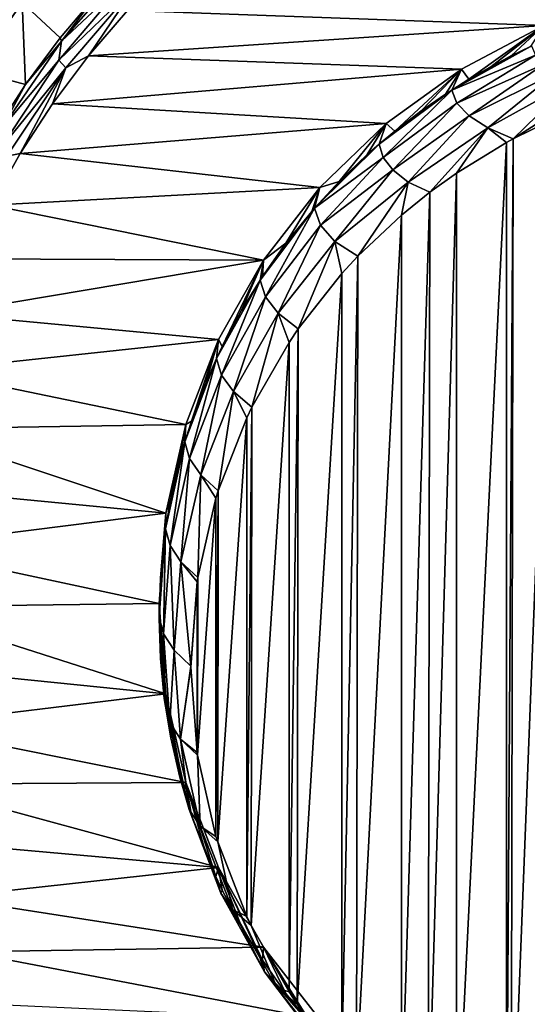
# Model space of a CAD drawing. Header units: metres. Extents: x -23 to 23, y -199 to 23.
# Tile 9 of 112: x -11.42 to -4.15, y -184.59 to -170.49. Entities that reach past the tile are written whole.
import ezdxf

# ---------------------------------------------------------------- set-up
doc = ezdxf.new("R2010")
doc.units = ezdxf.units.M
doc.layers.add('solid_509541_180_SW0001', color=7, linetype='CONTINUOUS')

msp = doc.modelspace()

# ---------------------------------------------------------------- linework, layer by layer
at = {"layer": 'solid_509541_180_SW0001'}
for points in [[(19.316486, -4.761213, 243), (18.993776, -5.918785, 243), (-20.209421, -189, 243)], [(19.316486, -4.761213, 243), (-20.209421, -189, 243), (20.209421, -189, 243)], [(18.993776, -5.918785, 243), (18.601791, -7.054702, 243), (-20.209421, -189, 243)], [(18.601791, -7.054702, 243), (18.141941, -8.164902, 243), (-20.209421, -189, 243)], [(18.141941, -8.164902, 243), (17.615858, -9.2454, 243), (-20.209421, -189, 243)], [(17.615858, -9.2454, 243), (17.025412, -10.292294, 243), (-20.209421, -189, 243)], [(17.025412, -10.292294, 243), (16.372877, -11.301532, 243), (-20.209421, -189, 243)], [(16.372877, -11.301532, 243), (15.660671, -12.269428, 243), (-20.209421, -189, 243)], [(15.660671, -12.269428, 243), (14.891361, -13.19253, 243), (-20.209421, -189, 243)], [(14.891361, -13.19253, 243), (14.067702, -14.067531, 243), (-20.209421, -189, 243)], [(14.067702, -14.067531, 243), (13.192632, -14.891286, 243), (-20.209421, -189, 243)], [(13.192632, -14.891286, 243), (12.269317, -15.660772, 243), (-20.209421, -189, 243)], [(12.269317, -15.660772, 243), (11.301332, -16.373013, 243), (-20.209421, -189, 243)], [(-11.301332, -16.373013, 243), (-12.269317, -15.660772, 243), (-20.209421, -189, 243)], [(11.301332, -16.373013, 243), (10.292202, -17.025454, 243), (-20.209421, -189, 243)], [(-10.292202, -17.025454, 243), (-11.301332, -16.373013, 243), (-20.209421, -189, 243)], [(10.292202, -17.025454, 243), (9.245549, -17.61577, 243), (-20.209421, -189, 243)], [(-9.245549, -17.61577, 243), (-10.292202, -17.025454, 243), (-20.209421, -189, 243)], [(9.245549, -17.61577, 243), (8.165118, -18.141846, 243), (-20.209421, -189, 243)], [(-8.165118, -18.141846, 243), (-9.245549, -17.61577, 243), (-20.209421, -189, 243)], [(8.165118, -18.141846, 243), (7.054771, -18.601778, 243), (-20.209421, -189, 243)], [(-7.054771, -18.601778, 243), (-8.165118, -18.141846, 243), (-20.209421, -189, 243)], [(7.054771, -18.601778, 243), (5.918605, -18.993841, 243), (-20.209421, -189, 243)], [(-5.918605, -18.993841, 243), (-7.054771, -18.601778, 243), (-20.209421, -189, 243)], [(5.918605, -18.993841, 243), (4.76099, -19.316536, 243), (-20.209421, -189, 243)], [(-4.76099, -19.316536, 243), (-5.918605, -18.993841, 243), (-20.209421, -189, 243)], [(4.76099, -19.316536, 243), (3.586091, -19.568735, 243), (-20.209421, -189, 243)], [(-3.586091, -19.568735, 243), (-4.76099, -19.316536, 243), (-20.209421, -189, 243)], [(3.586091, -19.568735, 243), (2.39812, -19.749546, 243), (-20.209421, -189, 243)], [(-2.39812, -19.749546, 243), (-3.586091, -19.568735, 243), (-20.209421, -189, 243)], [(2.39812, -19.749546, 243), (1.201424, -19.858311, 243), (-20.209421, -189, 243)], [(-1.201424, -19.858311, 243), (-2.39812, -19.749546, 243), (-20.209421, -189, 243)], [(1.201424, -19.858311, 243), (0, -19.894623, 243), (-20.209421, -189, 243)], [(-1.201424, -19.858311, 243), (-20.209421, -189, 243), (0, -19.894623, 243)], [(-9.817197, -169.649582, 226.222092), (-10.818769, -170.799164, 226.523651), (-10.295763, -170.103851, 226.380814)], [(-9.861989, -169.895691, 226.187988), (-10.818769, -170.799164, 226.523651), (-9.817197, -169.649582, 226.222092)], [(-9.861989, -169.895691, 226.187988), (-10.859599, -171.070908, 226.499817), (-10.818769, -170.799164, 226.523651)], [(-9.765203, -170.015305, 226.157623), (-10.859599, -171.070908, 226.499817), (-9.861989, -169.895691, 226.187988)], [(-12.20215, -170.100098, 228.045456), (-11.381829, -170.24234, 227.233047), (-12.065385, -171.220993, 227.534134)], [(-10.295763, -170.103851, 226.380814), (-10.840391, -170.748978, 226.558289), (-11.381829, -170.24234, 227.233047)], [(-9.765203, -170.015305, 226.157623), (-10.756428, -171.176941, 226.468094), (-10.859599, -171.070908, 226.499817)], [(-10.818769, -170.799164, 226.523651), (-10.840391, -170.748978, 226.558289), (-10.295763, -170.103851, 226.380814)], [(-9.765203, -170.015305, 226.157623), (-10.434123, -171.008408, 226.402512), (-10.756428, -171.176941, 226.468094)], [(-9.765203, -170.015305, 226.157623), (-9.874908, -170.358353, 226.228333), (-10.434123, -171.008408, 226.402512)], [(-11.335055, -171.417282, 226.742371), (-12.065385, -171.220993, 227.534134), (-11.381829, -170.24234, 227.233047)], [(-10.840391, -170.748978, 226.558289), (-11.335055, -171.417282, 226.742371), (-11.381829, -170.24234, 227.233047)], [(-2.65481, -170.119827, 226.164413), (-3.91442, -170.573639, 226.286026), (-9.874908, -170.358353, 226.228333)], [(-3.91442, -170.573639, 226.286026), (-10.434123, -171.008408, 226.402512), (-9.874908, -170.358353, 226.228333)], [(-3.91442, -170.573639, 226.286026), (-5.094312, -171.195953, 226.452774), (-10.434123, -171.008408, 226.402512)], [(-4.988724, -171.343582, 225.643372), (-5.094312, -171.195953, 226.452774), (-3.91442, -170.573639, 226.286026)], [(-4.675257, -171.162689, 225.594894), (-4.988724, -171.343582, 225.643372), (-3.91442, -170.573639, 226.286026)], [(-4.38048, -171.006638, 225.553131), (-4.675257, -171.162689, 225.594894), (-3.91442, -170.573639, 226.286026)], [(-4.103383, -170.871658, 225.517029), (-4.38048, -171.006638, 225.553131), (-3.91442, -170.573639, 226.286026)], [(-10.818769, -170.799164, 226.523651), (-11.675559, -172.051498, 226.852081), (-11.335055, -171.417282, 226.742371)], [(-10.859599, -171.070908, 226.499817), (-11.675559, -172.051498, 226.852081), (-10.818769, -170.799164, 226.523651)], [(-10.818769, -170.799164, 226.523651), (-11.335055, -171.417282, 226.742371), (-10.840391, -170.748978, 226.558289)], [(-4.090625, -170.865707, 225.515427), (-5.233745, -171.496429, 225.684326), (-4.103383, -170.871658, 225.517029)], [(-4.034814, -170.996643, 225.027573), (-5.233745, -171.496429, 225.684326), (-4.090625, -170.865707, 225.515427)], [(-4.103383, -170.871658, 225.517029), (-5.233745, -171.496429, 225.684326), (-4.38048, -171.006638, 225.553131)], [(-10.859599, -171.070908, 226.499817), (-11.706835, -172.350296, 226.839264), (-11.675559, -172.051498, 226.852081)], [(-10.756428, -171.176941, 226.468094), (-11.706835, -172.350296, 226.839264), (-10.859599, -171.070908, 226.499817)], [(-5.094312, -171.195953, 226.452774), (-10.946742, -171.692215, 226.585739), (-10.434123, -171.008408, 226.402512)], [(-10.756428, -171.176941, 226.468094), (-10.434123, -171.008408, 226.402512), (-10.946742, -171.692215, 226.585739)], [(-4.034814, -170.996643, 225.027573), (-5.159326, -171.683731, 224.992111), (-5.233745, -171.496429, 225.684326)], [(-4.38048, -171.006638, 225.553131), (-5.233745, -171.496429, 225.684326), (-4.675257, -171.162689, 225.594894)], [(-4.034814, -170.996643, 225.027573), (-3.916443, -171.124573, 224.550171), (-5.159326, -171.683731, 224.992111)], [(-11.335055, -171.417282, 226.742371), (-11.778051, -172.10257, 226.931259), (-12.065385, -171.220993, 227.534134)], [(-10.756428, -171.176941, 226.468094), (-11.599465, -172.442535, 226.806366), (-11.706835, -172.350296, 226.839264)], [(-10.756428, -171.176941, 226.468094), (-11.410188, -172.405762, 226.776932), (-11.599465, -172.442535, 226.806366)], [(-10.756428, -171.176941, 226.468094), (-10.946742, -171.692215, 226.585739), (-11.410188, -172.405762, 226.776932)], [(-5.094312, -171.195953, 226.452774), (-6.170721, -171.974274, 226.661316), (-10.946742, -171.692215, 226.585739)], [(-6.047721, -172.085327, 225.842133), (-6.170721, -171.974274, 226.661316), (-5.094312, -171.195953, 226.452774)], [(-5.675205, -171.799316, 225.765503), (-6.047721, -172.085327, 225.842133), (-5.094312, -171.195953, 226.452774)], [(-5.322013, -171.554077, 225.699783), (-5.675205, -171.799316, 225.765503), (-5.094312, -171.195953, 226.452774)], [(-5.233745, -171.496429, 225.684326), (-5.322013, -171.554077, 225.699783), (-5.094312, -171.195953, 226.452774)], [(-4.675257, -171.162689, 225.594894), (-5.233745, -171.496429, 225.684326), (-4.988724, -171.343582, 225.643372)], [(-4.988724, -171.343582, 225.643372), (-5.233745, -171.496429, 225.684326), (-5.094312, -171.195953, 226.452774)], [(-3.916443, -171.124573, 224.550171), (-4.984584, -171.864792, 224.316391), (-5.159326, -171.683731, 224.992111)], [(-3.916443, -171.124573, 224.550171), (-3.737777, -171.247711, 224.090607), (-4.984584, -171.864792, 224.316391)], [(-3.737777, -171.247711, 224.090607), (-4.715465, -172.037933, 223.670227), (-4.984584, -171.864792, 224.316391)], [(-3.737777, -171.247711, 224.090607), (-3.501568, -171.364166, 223.65596), (-4.715465, -172.037933, 223.670227)], [(-3.501568, -171.364166, 223.65596), (-4.355331, -172.195129, 223.070801), (-4.715465, -172.037933, 223.670227)], [(-3.501568, -171.364166, 223.65596), (-3.21145, -171.472168, 223.252899), (-4.355331, -172.195129, 223.070801)], [(-11.675559, -172.051498, 226.852081), (-11.778051, -172.10257, 226.931259), (-11.335055, -171.417282, 226.742371)], [(-5.233745, -171.496429, 225.684326), (-6.274156, -172.274368, 225.892792), (-5.322013, -171.554077, 225.699783)], [(-6.216267, -172.46109, 225.211838), (-6.274156, -172.274368, 225.892792), (-5.233745, -171.496429, 225.684326)], [(-5.159326, -171.683731, 224.992111), (-6.216267, -172.46109, 225.211838), (-5.233745, -171.496429, 225.684326)], [(-3.21145, -171.472168, 223.252899), (-3.782553, -171.913269, 222.99527), (-4.355331, -172.195129, 223.070801)], [(-5.322013, -171.554077, 225.699783), (-6.274156, -172.274368, 225.892792), (-5.675205, -171.799316, 225.765503)], [(-6.170721, -171.974274, 226.661316), (-11.410188, -172.405762, 226.776932), (-10.946742, -171.692215, 226.585739)], [(-5.675205, -171.799316, 225.765503), (-6.274156, -172.274368, 225.892792), (-6.047721, -172.085327, 225.842133)], [(-5.159326, -171.683731, 224.992111), (-6.074684, -172.640793, 224.541214), (-6.216267, -172.46109, 225.211838)], [(-5.159326, -171.683731, 224.992111), (-4.984584, -171.864792, 224.316391), (-6.074684, -172.640793, 224.541214)], [(-4.984584, -171.864792, 224.316391), (-5.855816, -172.815216, 223.890259), (-6.074684, -172.640793, 224.541214)], [(-4.984584, -171.864792, 224.316391), (-4.715465, -172.037933, 223.670227), (-5.855816, -172.815216, 223.890259)], [(-4.383064, -187.320618, 227.123657), (-4.355331, -172.195129, 223.070801), (-3.782553, -171.913269, 222.99527)], [(-4.383064, -187.320618, 227.123657), (-3.782553, -171.913269, 222.99527), (-3.782553, -187.617416, 227.203186)], [(-6.170721, -171.974274, 226.661316), (-7.121356, -172.892532, 226.907364), (-11.410188, -172.405762, 226.776932)], [(-6.843549, -172.808472, 226.035919), (-7.121356, -172.892532, 226.907364), (-6.170721, -171.974274, 226.661316)], [(-6.441977, -172.422577, 225.93251), (-6.843549, -172.808472, 226.035919), (-6.170721, -171.974274, 226.661316)], [(-6.274156, -172.274368, 225.892792), (-6.441977, -172.422577, 225.93251), (-6.170721, -171.974274, 226.661316)], [(-6.047721, -172.085327, 225.842133), (-6.274156, -172.274368, 225.892792), (-6.170721, -171.974274, 226.661316)], [(-4.715465, -172.037933, 223.670227), (-5.546348, -172.960815, 223.27597), (-5.855816, -172.815216, 223.890259)], [(-4.715465, -172.037933, 223.670227), (-5.164433, -172.685623, 223.202225), (-5.546348, -172.960815, 223.27597)], [(-4.715465, -172.037933, 223.670227), (-4.45154, -172.247528, 223.084839), (-5.164433, -172.685623, 223.202225)], [(-4.715465, -172.037933, 223.670227), (-4.355331, -172.195129, 223.070801), (-4.45154, -172.247528, 223.084839)], [(-4.45154, -187.283142, 227.113617), (-4.45154, -172.247528, 223.084839), (-4.355331, -172.195129, 223.070801)], [(-4.45154, -187.283142, 227.113617), (-4.355331, -172.195129, 223.070801), (-4.383064, -187.320618, 227.123657)], [(-6.274156, -172.274368, 225.892792), (-7.198066, -173.19136, 226.138519), (-6.441977, -172.422577, 225.93251)], [(-6.216267, -172.46109, 225.211838), (-7.198066, -173.19136, 226.138519), (-6.274156, -172.274368, 225.892792)], [(-5.164433, -186.845062, 226.996231), (-5.164433, -172.685623, 223.202225), (-4.45154, -172.247528, 223.084839)], [(-5.164433, -186.845062, 226.996231), (-4.45154, -172.247528, 223.084839), (-4.45154, -187.283142, 227.113617)], [(-7.121356, -172.892532, 226.907364), (-11.823555, -173.146698, 226.975464), (-11.410188, -172.405762, 226.776932)], [(-11.599465, -172.442535, 226.806366), (-11.410188, -172.405762, 226.776932), (-11.823555, -173.146698, 226.975464)], [(-6.441977, -172.422577, 225.93251), (-7.198066, -173.19136, 226.138519), (-6.843549, -172.808472, 226.035919)], [(-6.216267, -172.46109, 225.211838), (-7.111593, -173.432037, 225.240143), (-7.198066, -173.19136, 226.138519)], [(-6.216267, -172.46109, 225.211838), (-6.074684, -172.640793, 224.541214), (-7.111593, -173.432037, 225.240143)], [(-6.074684, -172.640793, 224.541214), (-6.905509, -173.667816, 224.360229), (-7.111593, -173.432037, 225.240143)], [(-6.074684, -172.640793, 224.541214), (-5.855816, -172.815216, 223.890259), (-6.905509, -173.667816, 224.360229)], [(-5.568569, -186.552963, 226.917969), (-5.546348, -172.960815, 223.27597), (-5.164433, -172.685623, 223.202225)], [(-5.568569, -186.552963, 226.917969), (-5.164433, -172.685623, 223.202225), (-5.164433, -186.845062, 226.996231)], [(-7.121356, -172.892532, 226.907364), (-7.926976, -173.932037, 227.185898), (-11.823555, -173.146698, 226.975464)], [(-7.605661, -173.69191, 226.272629), (-7.926976, -173.932037, 227.185898), (-7.121356, -172.892532, 226.907364)], [(-7.23774, -173.237015, 226.150757), (-7.605661, -173.69191, 226.272629), (-7.121356, -172.892532, 226.907364)], [(-7.198066, -173.19136, 226.138519), (-7.23774, -173.237015, 226.150757), (-7.121356, -172.892532, 226.907364)], [(-6.843549, -172.808472, 226.035919), (-7.198066, -173.19136, 226.138519), (-7.121356, -172.892532, 226.907364)], [(-5.855816, -172.815216, 223.890259), (-6.57629, -173.879196, 223.522049), (-6.905509, -173.667816, 224.360229)], [(-5.855816, -172.815216, 223.890259), (-5.953905, -173.29039, 223.364273), (-6.57629, -173.879196, 223.522049)], [(-5.855816, -172.815216, 223.890259), (-5.546348, -172.960815, 223.27597), (-5.953905, -173.29039, 223.364273)], [(-5.953905, -186.240295, 226.834183), (-5.953905, -173.29039, 223.364273), (-5.546348, -172.960815, 223.27597)], [(-5.953905, -186.240295, 226.834183), (-5.546348, -172.960815, 223.27597), (-5.568569, -186.552963, 226.917969)], [(-7.926976, -173.932037, 227.185898), (-12.186131, -173.913361, 227.180893), (-11.823555, -173.146698, 226.975464)], [(-7.198066, -173.19136, 226.138519), (-7.976278, -174.219162, 226.41391), (-7.23774, -173.237015, 226.150757)], [(-7.899302, -174.458267, 225.521759), (-7.976278, -174.219162, 226.41391), (-7.198066, -173.19136, 226.138519)], [(-7.111593, -173.432037, 225.240143), (-7.899302, -174.458267, 225.521759), (-7.198066, -173.19136, 226.138519)], [(-7.23774, -173.237015, 226.150757), (-7.976278, -174.219162, 226.41391), (-7.605661, -173.69191, 226.272629)], [(-6.595686, -185.631195, 226.670975), (-6.57629, -173.879196, 223.522049), (-5.953905, -173.29039, 223.364273)], [(-6.595686, -185.631195, 226.670975), (-5.953905, -173.29039, 223.364273), (-5.953905, -186.240295, 226.834183)], [(-7.111593, -173.432037, 225.240143), (-7.715713, -174.69339, 224.644272), (-7.899302, -174.458267, 225.521759)], [(-7.111593, -173.432037, 225.240143), (-6.905509, -173.667816, 224.360229), (-7.715713, -174.69339, 224.644272)], [(-7.605661, -173.69191, 226.272629), (-7.976278, -174.219162, 226.41391), (-7.941723, -174.166489, 226.399796)], [(-7.605661, -173.69191, 226.272629), (-7.941723, -174.166489, 226.399796), (-7.926976, -173.932037, 227.185898)], [(-6.905509, -173.667816, 224.360229), (-7.430236, -174.918243, 223.800461), (-7.715713, -174.69339, 224.644272)], [(-6.905509, -173.667816, 224.360229), (-6.805941, -174.127548, 223.588593), (-7.430236, -174.918243, 223.800461)], [(-6.905509, -173.667816, 224.360229), (-6.57629, -173.879196, 223.522049), (-6.805941, -174.127548, 223.588593)], [(-7.926976, -173.932037, 227.185898), (-12.496737, -174.7043, 227.392822), (-12.186131, -173.913361, 227.180893)], [(-6.805941, -185.403137, 226.609879), (-6.805941, -174.127548, 223.588593), (-6.57629, -173.879196, 223.522049)], [(-6.805941, -185.403137, 226.609879), (-6.57629, -173.879196, 223.522049), (-6.595686, -185.631195, 226.670975)], [(-7.926976, -173.932037, 227.185898), (-8.571366, -175.07193, 227.491333), (-12.496737, -174.7043, 227.392822)], [(-8.517044, -175.17131, 226.669037), (-8.571366, -175.07193, 227.491333), (-7.926976, -173.932037, 227.185898)], [(-8.245545, -174.659683, 226.531952), (-8.517044, -175.17131, 226.669037), (-7.926976, -173.932037, 227.185898)], [(-7.976278, -174.219162, 226.41391), (-8.245545, -174.659683, 226.531952), (-7.926976, -173.932037, 227.185898)], [(-7.941723, -174.166489, 226.399796), (-7.976278, -174.219162, 226.41391), (-7.926976, -173.932037, 227.185898)], [(-7.445334, -184.590775, 226.392197), (-7.430236, -174.918243, 223.800461), (-6.805941, -174.127548, 223.588593)], [(-7.445334, -184.590775, 226.392197), (-6.805941, -174.127548, 223.588593), (-6.805941, -185.403137, 226.609879)], [(-7.976278, -174.219162, 226.41391), (-8.598413, -175.341888, 226.714737), (-8.245545, -174.659683, 226.531952)], [(-8.527536, -175.579941, 225.82634), (-8.598413, -175.341888, 226.714737), (-7.976278, -174.219162, 226.41391)], [(-7.899302, -174.458267, 225.521759), (-8.527536, -175.579941, 225.82634), (-7.976278, -174.219162, 226.41391)], [(-7.899302, -174.458267, 225.521759), (-8.358594, -175.814621, 224.9505), (-8.527536, -175.579941, 225.82634)], [(-7.899302, -174.458267, 225.521759), (-7.715713, -174.69339, 224.644272), (-8.358594, -175.814621, 224.9505)], [(-8.571366, -175.07193, 227.491333), (-12.753382, -175.517548, 227.610733), (-12.496737, -174.7043, 227.392822)], [(-8.245545, -174.659683, 226.531952), (-8.598413, -175.341888, 226.714737), (-8.517044, -175.17131, 226.669037)], [(-7.715713, -174.69339, 224.644272), (-8.094929, -176.041611, 224.101456), (-8.358594, -175.814621, 224.9505)], [(-7.715713, -174.69339, 224.644272), (-7.562389, -175.112854, 223.8526), (-8.094929, -176.041611, 224.101456)], [(-7.715713, -174.69339, 224.644272), (-7.430236, -174.918243, 223.800461), (-7.562389, -175.112854, 223.8526)], [(-7.562389, -184.417816, 226.345856), (-7.562389, -175.112854, 223.8526), (-7.430236, -174.918243, 223.800461)], [(-7.562389, -184.417816, 226.345856), (-7.430236, -174.918243, 223.800461), (-7.445334, -184.590775, 226.392197)], [(-8.571366, -175.07193, 227.491333), (-9.041193, -176.288696, 227.817368), (-12.753382, -175.517548, 227.610733)], [(-8.957038, -176.238739, 226.955048), (-9.041193, -176.288696, 227.817368), (-8.571366, -175.07193, 227.491333)], [(-8.754519, -175.698364, 226.810257), (-8.957038, -176.238739, 226.955048), (-8.571366, -175.07193, 227.491333)], [(-8.598413, -175.341888, 226.714737), (-8.754519, -175.698364, 226.810257), (-8.571366, -175.07193, 227.491333)], [(-8.517044, -175.17131, 226.669037), (-8.598413, -175.341888, 226.714737), (-8.571366, -175.07193, 227.491333)], [(-8.106381, -183.465759, 226.090759), (-8.094929, -176.041611, 224.101456), (-7.562389, -175.112854, 223.8526)], [(-8.106381, -183.465759, 226.090759), (-7.562389, -175.112854, 223.8526), (-7.562389, -184.417816, 226.345856)], [(-8.598413, -175.341888, 226.714737), (-9.0522, -176.537384, 227.03508), (-8.754519, -175.698364, 226.810257)], [(-8.985201, -176.774841, 226.148956), (-9.0522, -176.537384, 227.03508), (-8.598413, -175.341888, 226.714737)], [(-8.527536, -175.579941, 225.82634), (-8.985201, -176.774841, 226.148956), (-8.598413, -175.341888, 226.714737)], [(-9.041193, -176.288696, 227.817368), (-12.953954, -176.348984, 227.833511), (-12.753382, -175.517548, 227.610733)], [(-8.527536, -175.579941, 225.82634), (-8.825494, -177.009262, 225.274063), (-8.985201, -176.774841, 226.148956)], [(-8.527536, -175.579941, 225.82634), (-8.358594, -175.814621, 224.9505), (-8.825494, -177.009262, 225.274063)], [(-8.754519, -175.698364, 226.810257), (-9.0522, -176.537384, 227.03508), (-8.957038, -176.238739, 226.955048)], [(-8.358594, -175.814621, 224.9505), (-8.575546, -177.237366, 224.42186), (-8.825494, -177.009262, 225.274063)], [(-8.358594, -175.814621, 224.9505), (-8.167126, -176.191711, 224.141678), (-8.575546, -177.237366, 224.42186)], [(-8.358594, -175.814621, 224.9505), (-8.094929, -176.041611, 224.101456), (-8.167126, -176.191711, 224.141678)], [(-8.167126, -183.338959, 226.056778), (-8.167126, -176.191711, 224.141678), (-8.094929, -176.041611, 224.101456)], [(-8.167126, -183.338959, 226.056778), (-8.094929, -176.041611, 224.101456), (-8.106381, -183.465759, 226.090759)], [(-9.041193, -176.288696, 227.817368), (-9.326947, -177.557526, 228.157349), (-12.953954, -176.348984, 227.833511)], [(-9.254271, -177.351044, 227.253098), (-9.326947, -177.557526, 228.157349), (-9.041193, -176.288696, 227.817368)], [(-9.123829, -176.790314, 227.102844), (-9.254271, -177.351044, 227.253098), (-9.041193, -176.288696, 227.817368)], [(-9.0522, -176.537384, 227.03508), (-9.123829, -176.790314, 227.102844), (-9.041193, -176.288696, 227.817368)], [(-8.957038, -176.238739, 226.955048), (-9.0522, -176.537384, 227.03508), (-9.041193, -176.288696, 227.817368)], [(-8.583259, -182.268768, 225.77002), (-8.575546, -177.237366, 224.42186), (-8.167126, -176.191711, 224.141678)], [(-8.583259, -182.268768, 225.77002), (-8.167126, -176.191711, 224.141678), (-8.167126, -183.338959, 226.056778)], [(-9.326947, -177.557526, 228.157349), (-13.098449, -177.193497, 228.059814), (-12.953954, -176.348984, 227.833511)], [(-9.0522, -176.537384, 227.03508), (-9.328823, -177.782364, 227.368668), (-9.123829, -176.790314, 227.102844)], [(-9.26399, -178.01944, 226.483887), (-9.328823, -177.782364, 227.368668), (-9.0522, -176.537384, 227.03508)], [(-8.985201, -176.774841, 226.148956), (-9.26399, -178.01944, 226.483887), (-9.0522, -176.537384, 227.03508)], [(-9.123829, -176.790314, 227.102844), (-9.328823, -177.782364, 227.368668), (-9.254271, -177.351044, 227.253098)], [(-8.985201, -176.774841, 226.148956), (-9.109452, -178.253693, 225.609619), (-9.26399, -178.01944, 226.483887)], [(-8.985201, -176.774841, 226.148956), (-8.825494, -177.009262, 225.274063), (-9.109452, -178.253693, 225.609619)], [(-8.825494, -177.009262, 225.274063), (-8.867097, -178.482407, 224.755463), (-9.109452, -178.253693, 225.609619)], [(-8.825494, -177.009262, 225.274063), (-8.607993, -177.342438, 224.450012), (-8.867097, -178.482407, 224.755463)], [(-8.825494, -177.009262, 225.274063), (-8.575546, -177.237366, 224.42186), (-8.607993, -177.342438, 224.450012)], [(-9.326947, -177.557526, 228.157349), (-13.185781, -178.046097, 228.288254), (-13.098449, -177.193497, 228.059814)], [(-8.607993, -182.188248, 225.748444), (-8.607993, -177.342438, 224.450012), (-8.575546, -177.237366, 224.42186)], [(-8.607993, -182.188248, 225.748444), (-8.575546, -177.237366, 224.42186), (-8.583259, -182.268768, 225.77002)], [(-9.254271, -177.351044, 227.253098), (-9.328823, -177.782364, 227.368668), (-9.326947, -177.557526, 228.157349)], [(-8.607993, -177.342438, 224.450012), (-8.870973, -181.023026, 225.436218), (-8.867097, -178.482407, 224.755463)], [(-8.607993, -182.188248, 225.748444), (-8.870973, -181.023026, 225.436218), (-8.607993, -177.342438, 224.450012)], [(-9.326947, -177.557526, 228.157349), (-9.422877, -178.852921, 228.50444), (-13.185781, -178.046097, 228.288254)], [(-9.422877, -179.06514, 227.712387), (-9.422877, -178.852921, 228.50444), (-9.326947, -177.557526, 228.157349)], [(-9.422869, -179.052414, 227.708969), (-9.422877, -179.06514, 227.712387), (-9.326947, -177.557526, 228.157349)], [(-9.404096, -178.490768, 227.558472), (-9.422869, -179.052414, 227.708969), (-9.326947, -177.557526, 228.157349)], [(-9.34782, -177.918625, 227.405167), (-9.404096, -178.490768, 227.558472), (-9.326947, -177.557526, 228.157349)], [(-9.328823, -177.782364, 227.368668), (-9.34782, -177.918625, 227.405167), (-9.326947, -177.557526, 228.157349)], [(-9.328823, -177.782364, 227.368668), (-9.422869, -179.052414, 227.708969), (-9.34782, -177.918625, 227.405167)], [(-9.358768, -179.289307, 226.82486), (-9.422869, -179.052414, 227.708969), (-9.328823, -177.782364, 227.368668)], [(-9.26399, -178.01944, 226.483887), (-9.358768, -179.289307, 226.82486), (-9.328823, -177.782364, 227.368668)], [(-9.34782, -177.918625, 227.405167), (-9.422869, -179.052414, 227.708969), (-9.404096, -178.490768, 227.558472)], [(-9.422877, -178.852921, 228.50444), (-13.214658, -178.901901, 228.517563), (-13.185781, -178.046097, 228.288254)], [(-9.26399, -178.01944, 226.483887), (-9.205973, -179.523468, 225.950958), (-9.358768, -179.289307, 226.82486)], [(-9.26399, -178.01944, 226.483887), (-9.109452, -178.253693, 225.609619), (-9.205973, -179.523468, 225.950958)], [(-9.109452, -178.253693, 225.609619), (-8.966017, -179.752625, 225.095825), (-9.205973, -179.523468, 225.950958)], [(-9.109452, -178.253693, 225.609619), (-8.876044, -178.541504, 224.771301), (-8.966017, -179.752625, 225.095825)], [(-9.109452, -178.253693, 225.609619), (-8.867097, -178.482407, 224.755463), (-8.876044, -178.541504, 224.771301)], [(-8.876044, -178.541504, 224.771301), (-8.876044, -180.989166, 225.427155), (-8.966026, -179.765335, 225.099228)], [(-8.876044, -178.541504, 224.771301), (-8.966026, -179.765335, 225.099228), (-8.966017, -179.752625, 225.095825)], [(-8.867097, -178.482407, 224.755463), (-8.870973, -181.023026, 225.436218), (-8.876044, -180.989166, 225.427155)], [(-8.867097, -178.482407, 224.755463), (-8.876044, -180.989166, 225.427155), (-8.876044, -178.541504, 224.771301)], [(-9.422877, -178.852921, 228.50444), (-9.326947, -180.1483, 228.851547), (-13.214658, -178.901901, 228.517563)], [(-9.332501, -180.322723, 228.049347), (-9.326947, -180.1483, 228.851547), (-9.422877, -178.852921, 228.50444)], [(-9.347818, -180.21167, 228.019592), (-9.332501, -180.322723, 228.049347), (-9.422877, -178.852921, 228.50444)], [(-9.404095, -179.639557, 227.866287), (-9.347818, -180.21167, 228.019592), (-9.422877, -178.852921, 228.50444)], [(-9.422877, -179.06514, 227.712387), (-9.404095, -179.639557, 227.866287), (-9.422877, -178.852921, 228.50444)], [(-9.326947, -180.1483, 228.851547), (-13.184617, -179.756165, 228.746475), (-13.214658, -178.901901, 228.517563)], [(-9.358768, -179.289307, 226.82486), (-9.422877, -179.06514, 227.712387), (-9.422869, -179.052414, 227.708969)], [(-9.358768, -179.289307, 226.82486), (-9.404095, -179.639557, 227.866287), (-9.422877, -179.06514, 227.712387)], [(-9.358768, -179.289307, 226.82486), (-9.347818, -180.21167, 228.019592), (-9.404095, -179.639557, 227.866287)], [(-9.358768, -179.289307, 226.82486), (-9.332501, -180.322723, 228.049347), (-9.347818, -180.21167, 228.019592)], [(-9.358768, -179.289307, 226.82486), (-9.267719, -180.559738, 227.16478), (-9.332501, -180.322723, 228.049347)], [(-9.358768, -179.289307, 226.82486), (-9.205973, -179.523468, 225.950958), (-9.267719, -180.559738, 227.16478)], [(-9.205973, -179.523468, 225.950958), (-9.113306, -180.793945, 226.29068), (-9.267719, -180.559738, 227.16478)], [(-9.205973, -179.523468, 225.950958), (-8.966017, -179.752625, 225.095825), (-9.113306, -180.793945, 226.29068)], [(-9.326947, -180.1483, 228.851547), (-13.096714, -180.604156, 228.973694), (-13.184617, -179.756165, 228.746475)], [(-8.966017, -179.752625, 225.095825), (-8.966026, -179.765335, 225.099228), (-9.113306, -180.793945, 226.29068)], [(-8.966026, -179.765335, 225.099228), (-8.876044, -180.989166, 225.427155), (-9.113306, -180.793945, 226.29068)], [(-9.326947, -180.1483, 228.851547), (-9.041193, -181.41713, 229.191528), (-13.096714, -180.604156, 228.973694)], [(-9.332501, -180.322723, 228.049347), (-9.254273, -180.779236, 228.171677), (-9.326947, -180.1483, 228.851547)], [(-9.059487, -181.56842, 228.383133), (-9.041193, -181.41713, 229.191528), (-9.326947, -180.1483, 228.851547)], [(-9.123834, -181.339951, 228.321915), (-9.059487, -181.56842, 228.383133), (-9.326947, -180.1483, 228.851547)], [(-9.254273, -180.779236, 228.171677), (-9.123834, -181.339951, 228.321915), (-9.326947, -180.1483, 228.851547)], [(-9.267719, -180.559738, 227.16478), (-9.254273, -180.779236, 228.171677), (-9.332501, -180.322723, 228.049347)], [(-9.041193, -181.41713, 229.191528), (-12.951935, -181.441116, 229.197952), (-13.096714, -180.604156, 228.973694)], [(-9.267719, -180.559738, 227.16478), (-9.059487, -181.56842, 228.383133), (-9.123834, -181.339951, 228.321915)], [(-8.992569, -181.805801, 227.497223), (-9.059487, -181.56842, 228.383133), (-9.267719, -180.559738, 227.16478)], [(-9.267719, -180.559738, 227.16478), (-9.123834, -181.339951, 228.321915), (-9.254273, -180.779236, 228.171677)], [(-8.992569, -181.805801, 227.497223), (-9.267719, -180.559738, 227.16478), (-9.113306, -180.793945, 226.29068)], [(-8.876044, -180.989166, 225.427155), (-8.870973, -181.023026, 225.436218), (-9.113306, -180.793945, 226.29068)], [(-8.833063, -182.040176, 226.622528), (-9.113306, -180.793945, 226.29068), (-8.870973, -181.023026, 225.436218)], [(-8.992569, -181.805801, 227.497223), (-9.113306, -180.793945, 226.29068), (-8.833063, -182.040176, 226.622528)], [(-8.607993, -182.188248, 225.748444), (-8.833063, -182.040176, 226.622528), (-8.870973, -181.023026, 225.436218)], [(-9.041193, -181.41713, 229.191528), (-8.571366, -182.633911, 229.517563), (-12.951935, -181.441116, 229.197952)], [(-8.571366, -182.633911, 229.517563), (-12.750803, -182.262711, 229.418106), (-12.951935, -181.441116, 229.197952)], [(-9.059487, -181.56842, 228.383133), (-8.957027, -181.891571, 228.469727), (-9.041193, -181.41713, 229.191528)], [(-8.609162, -182.765152, 228.703796), (-8.571366, -182.633911, 229.517563), (-9.041193, -181.41713, 229.191528)], [(-8.754505, -182.431961, 228.614517), (-8.609162, -182.765152, 228.703796), (-9.041193, -181.41713, 229.191528)], [(-8.957027, -181.891571, 228.469727), (-8.754505, -182.431961, 228.614517), (-9.041193, -181.41713, 229.191528)], [(-8.992569, -181.805801, 227.497223), (-8.957027, -181.891571, 228.469727), (-9.059487, -181.56842, 228.383133)], [(-8.992569, -181.805801, 227.497223), (-8.609162, -182.765152, 228.703796), (-8.754505, -182.431961, 228.614517)], [(-8.992569, -181.805801, 227.497223), (-8.538409, -183.003128, 227.815643), (-8.609162, -182.765152, 228.703796)], [(-8.992569, -181.805801, 227.497223), (-8.754505, -182.431961, 228.614517), (-8.957027, -181.891571, 228.469727)], [(-8.992569, -181.805801, 227.497223), (-8.833063, -182.040176, 226.622528), (-8.538409, -183.003128, 227.815643)], [(-8.833063, -182.040176, 226.622528), (-8.369768, -183.237762, 226.940018), (-8.538409, -183.003128, 227.815643)], [(-8.833063, -182.040176, 226.622528), (-8.583259, -182.268768, 225.77002), (-8.369768, -183.237762, 226.940018)], [(-8.607993, -182.188248, 225.748444), (-8.583259, -182.268768, 225.77002), (-8.833063, -182.040176, 226.622528)], [(-8.571366, -182.633911, 229.517563), (-12.494977, -183.065201, 229.633118), (-12.750803, -182.262711, 229.418106)], [(-8.583259, -182.268768, 225.77002), (-8.167126, -183.338959, 226.056778), (-8.369768, -183.237762, 226.940018)], [(-8.571366, -182.633911, 229.517563), (-7.926976, -183.773788, 229.822983), (-12.494977, -183.065201, 229.633118)], [(-8.609162, -182.765152, 228.703796), (-8.517061, -182.958954, 228.755722), (-8.571366, -182.633911, 229.517563)], [(-7.941537, -183.964081, 229.025055), (-7.926976, -183.773788, 229.822983), (-8.571366, -182.633911, 229.517563)], [(-7.990298, -183.889526, 229.005081), (-7.941537, -183.964081, 229.025055), (-8.571366, -182.633911, 229.517563)], [(-8.245641, -183.470444, 228.892792), (-7.990298, -183.889526, 229.005081), (-8.571366, -182.633911, 229.517563)], [(-8.517061, -182.958954, 228.755722), (-8.245641, -183.470444, 228.892792), (-8.571366, -182.633911, 229.517563)], [(-8.538409, -183.003128, 227.815643), (-8.517061, -182.958954, 228.755722), (-8.609162, -182.765152, 228.703796)], [(-7.926976, -183.773788, 229.822983), (-12.186817, -183.844894, 229.842041), (-12.494977, -183.065201, 229.633118)], [(-8.538409, -183.003128, 227.815643), (-8.245641, -183.470444, 228.892792), (-8.517061, -182.958954, 228.755722)], [(-8.538409, -183.003128, 227.815643), (-7.990298, -183.889526, 229.005081), (-8.245641, -183.470444, 228.892792)], [(-8.538409, -183.003128, 227.815643), (-7.913485, -184.128479, 228.11319), (-7.990298, -183.889526, 229.005081)], [(-8.538409, -183.003128, 227.815643), (-8.369768, -183.237762, 226.940018), (-7.913485, -184.128479, 228.11319)], [(-8.369768, -183.237762, 226.940018), (-7.730338, -184.363541, 227.235977), (-7.913485, -184.128479, 228.11319)], [(-8.369768, -183.237762, 226.940018), (-8.106381, -183.465759, 226.090759), (-7.730338, -184.363541, 227.235977)], [(-8.167126, -183.338959, 226.056778), (-8.106381, -183.465759, 226.090759), (-8.369768, -183.237762, 226.940018)], [(-8.106381, -183.465759, 226.090759), (-7.562389, -184.417816, 226.345856), (-7.730338, -184.363541, 227.235977)], [(-7.926976, -183.773788, 229.822983), (-7.121356, -184.813293, 230.101517), (-12.186817, -183.844894, 229.842041)], [(-7.941537, -183.964081, 229.025055), (-7.605555, -184.438522, 229.152176), (-7.926976, -183.773788, 229.822983)], [(-7.215077, -184.919434, 229.281036), (-7.121356, -184.813293, 230.101517), (-7.926976, -183.773788, 229.822983)], [(-7.23871, -184.892136, 229.273727), (-7.215077, -184.919434, 229.281036), (-7.926976, -183.773788, 229.822983)], [(-7.605555, -184.438522, 229.152176), (-7.23871, -184.892136, 229.273727), (-7.926976, -183.773788, 229.822983)], [(-7.121356, -184.813293, 230.101517), (-11.829095, -184.59819, 230.043884), (-12.186817, -183.844894, 229.842041)], [(-7.913485, -184.128479, 228.11319), (-7.941537, -183.964081, 229.025055), (-7.990298, -183.889526, 229.005081)], [(-7.913485, -184.128479, 228.11319), (-7.605555, -184.438522, 229.152176), (-7.941537, -183.964081, 229.025055)], [(-7.913485, -184.128479, 228.11319), (-7.215077, -184.919434, 229.281036), (-7.23871, -184.892136, 229.273727)], [(-7.913485, -184.128479, 228.11319), (-7.128846, -185.160095, 228.383072), (-7.215077, -184.919434, 229.281036)], [(-7.913485, -184.128479, 228.11319), (-7.23871, -184.892136, 229.273727), (-7.605555, -184.438522, 229.152176)], [(-7.913485, -184.128479, 228.11319), (-7.730338, -184.363541, 227.235977), (-7.128846, -185.160095, 228.383072)], [(-7.730338, -184.363541, 227.235977), (-6.923398, -185.395813, 227.503387), (-7.128846, -185.160095, 228.383072)], [(-7.730338, -184.363541, 227.235977), (-7.445334, -184.590775, 226.392197), (-6.923398, -185.395813, 227.503387)], [(-7.562389, -184.417816, 226.345856), (-7.445334, -184.590775, 226.392197), (-7.730338, -184.363541, 227.235977)], [(-7.445334, -184.590775, 226.392197), (-6.805941, -185.403137, 226.609879), (-6.923398, -185.395813, 227.503387)]]:
    msp.add_3dface(points, dxfattribs=at)

doc.saveas('drawing.dxf')
